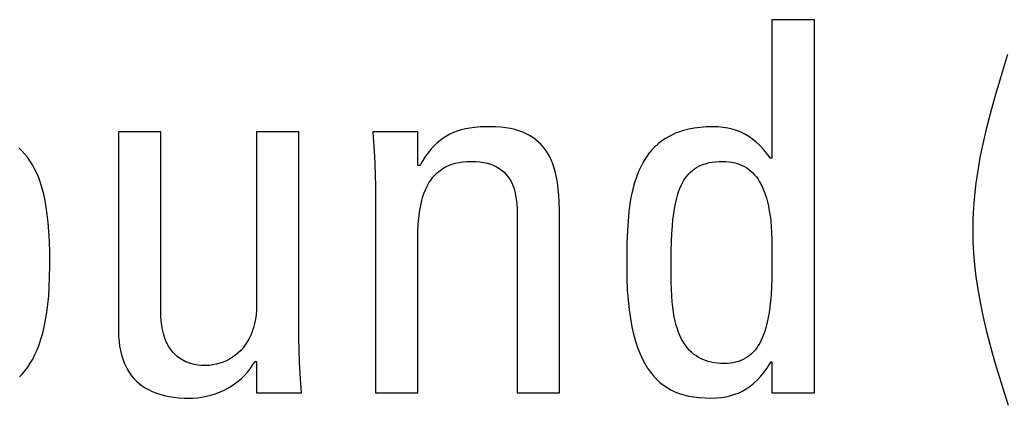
# Model space of a CAD drawing. Header units: millimetres. Extents: x -2579 to 1363, y -329 to 2298.
# Tile 61 of 256: x -1246.23 to -1241.87, y 1517.87 to 1519.58. Entities that reach past the tile are written whole.
import ezdxf

# ---------------------------------------------------------------- set-up
doc = ezdxf.new("R2010")
doc.units = ezdxf.units.MM
doc.header["$LTSCALE"] = 30.734
doc.layers.get('0').update_dxf_attribs({"linetype": 'CONTINUOUS'})

msp = doc.modelspace()

# ---------------------------------------------------------------- linework, layer by layer
at = {"color": 250, "true_color": 0x1c1c1c}
for p, q in [((-1242.896, 1519.5791), (-1242.896, 1518.9646)), ((-1242.708, 1519.5791), (-1242.896, 1519.5791)), ((-1242.708, 1517.9235), (-1242.708, 1519.5791)), ((-1241.8506, 1519.4242), (-1241.8826, 1519.3219)), ((-1241.8826, 1519.3219), (-1241.9078, 1519.2371)), ((-1241.9078, 1519.2371), (-1241.9286, 1519.162)), ((-1241.9286, 1519.162), (-1241.9462, 1519.0931)), ((-1244.2922, 1519.0845), (-1244.3087, 1519.0782)), ((-1244.2746, 1519.09), (-1244.2922, 1519.0845)), ((-1244.2558, 1519.0946), (-1244.2746, 1519.09)), ((-1244.2356, 1519.0984), (-1244.2558, 1519.0946)), ((-1244.2136, 1519.1013), (-1244.2356, 1519.0984)), ((-1244.1896, 1519.1033), (-1244.2136, 1519.1013)), ((-1244.1631, 1519.1043), (-1244.1896, 1519.1033)), ((-1244.148, 1519.1045), (-1244.1631, 1519.1043)), ((-1244.1224, 1519.1039), (-1244.148, 1519.1045)), ((-1244.0986, 1519.1023), (-1244.1224, 1519.1039)), ((-1244.0764, 1519.0997), (-1244.0986, 1519.1023)), ((-1244.0557, 1519.0961), (-1244.0764, 1519.0997)), ((-1244.0364, 1519.0917), (-1244.0557, 1519.0961)), ((-1244.0184, 1519.0864), (-1244.0364, 1519.0917)), ((-1244.0015, 1519.0803), (-1244.0184, 1519.0864)), ((-1243.2885, 1519.0876), (-1243.3101, 1519.0805)), ((-1243.2654, 1519.0935), (-1243.2885, 1519.0876)), ((-1243.2409, 1519.0982), (-1243.2654, 1519.0935)), ((-1243.2148, 1519.1016), (-1243.2409, 1519.0982)), ((-1243.1871, 1519.1038), (-1243.2148, 1519.1016)), ((-1243.1574, 1519.1045), (-1243.1871, 1519.1038)), ((-1243.1345, 1519.1038), (-1243.1574, 1519.1045)), ((-1243.1126, 1519.1016), (-1243.1345, 1519.1038)), ((-1243.0918, 1519.0981), (-1243.1126, 1519.1016)), ((-1243.0718, 1519.0933), (-1243.0918, 1519.0981)), ((-1243.0526, 1519.0871), (-1243.0718, 1519.0933)), ((-1243.0341, 1519.0795), (-1243.0526, 1519.0871)), ((-1241.9462, 1519.0931), (-1241.961, 1519.0287)), ((-1245.7943, 1519.0815), (-1245.7943, 1518.1987)), ((-1245.6063, 1519.0815), (-1245.7943, 1519.0815)), ((-1245.6063, 1518.279), (-1245.6063, 1519.0815)), ((-1245.1821, 1519.0815), (-1245.1821, 1518.3134)), ((-1244.994, 1519.0815), (-1245.1821, 1519.0815)), ((-1244.994, 1518.1643), (-1244.994, 1519.0815)), ((-1244.6662, 1519.0815), (-1244.6643, 1519.0581)), ((-1244.4667, 1519.0815), (-1244.6662, 1519.0815)), ((-1244.6643, 1519.0581), (-1244.66, 1518.9979)), ((-1244.4667, 1518.9325), (-1244.4667, 1519.0815)), ((-1244.3677, 1519.0435), (-1244.3811, 1519.0322)), ((-1244.3538, 1519.0537), (-1244.3677, 1519.0435)), ((-1244.3394, 1519.0629), (-1244.3538, 1519.0537)), ((-1244.3244, 1519.071), (-1244.3394, 1519.0629)), ((-1244.3087, 1519.0782), (-1244.3244, 1519.071)), ((-1243.9858, 1519.0733), (-1244.0015, 1519.0803)), ((-1243.9711, 1519.0656), (-1243.9858, 1519.0733)), ((-1243.9641, 1519.0614), (-1243.9711, 1519.0656)), ((-1243.9573, 1519.0571), (-1243.9641, 1519.0614)), ((-1243.9444, 1519.0478), (-1243.9573, 1519.0571)), ((-1243.9324, 1519.0376), (-1243.9444, 1519.0478)), ((-1243.3846, 1519.0413), (-1243.4006, 1519.0287)), ((-1243.3677, 1519.0527), (-1243.3846, 1519.0413)), ((-1243.3497, 1519.0631), (-1243.3677, 1519.0527)), ((-1243.3305, 1519.0724), (-1243.3497, 1519.0631)), ((-1243.3205, 1519.0766), (-1243.3305, 1519.0724)), ((-1243.3101, 1519.0805), (-1243.3205, 1519.0766)), ((-1243.0162, 1519.0707), (-1243.0341, 1519.0795)), ((-1242.9989, 1519.0604), (-1243.0162, 1519.0707)), ((-1242.9821, 1519.0487), (-1242.9989, 1519.0604)), ((-1242.9656, 1519.0354), (-1242.9821, 1519.0487)), ((-1246.2235, 1518.9976), (-1246.2371, 1519.0107)), ((-1246.2107, 1518.9837), (-1246.2235, 1518.9976)), ((-1244.66, 1518.9979), (-1244.657, 1518.9423)), ((-1244.4071, 1519.0057), (-1244.4198, 1518.9903)), ((-1244.3942, 1519.0197), (-1244.4071, 1519.0057)), ((-1244.3811, 1519.0322), (-1244.3942, 1519.0197)), ((-1243.9212, 1519.0267), (-1243.9324, 1519.0376)), ((-1243.9107, 1519.0148), (-1243.9212, 1519.0267)), ((-1243.9009, 1519.002), (-1243.9107, 1519.0148)), ((-1243.8918, 1518.9882), (-1243.9009, 1519.002)), ((-1243.4297, 1519.0001), (-1243.4429, 1518.984)), ((-1243.4156, 1519.015), (-1243.4297, 1519.0001)), ((-1243.4006, 1519.0287), (-1243.4156, 1519.015)), ((-1242.9496, 1519.0205), (-1242.9656, 1519.0354)), ((-1242.9338, 1519.0038), (-1242.9496, 1519.0205)), ((-1242.9182, 1518.9851), (-1242.9338, 1519.0038)), ((-1241.961, 1519.0287), (-1241.9733, 1518.9678)), ((-1246.1986, 1518.9687), (-1246.2107, 1518.9837)), ((-1246.1872, 1518.9527), (-1246.1986, 1518.9687)), ((-1246.1765, 1518.9357), (-1246.1872, 1518.9527)), ((-1244.4449, 1518.9539), (-1244.4575, 1518.9325)), ((-1244.4323, 1518.9731), (-1244.4449, 1518.9539)), ((-1244.4198, 1518.9903), (-1244.4323, 1518.9731)), ((-1243.8834, 1518.9733), (-1243.8918, 1518.9882)), ((-1243.8756, 1518.9573), (-1243.8834, 1518.9733)), ((-1243.8685, 1518.9399), (-1243.8756, 1518.9573)), ((-1243.4554, 1518.9665), (-1243.467, 1518.9476)), ((-1243.4429, 1518.984), (-1243.4554, 1518.9665)), ((-1242.9029, 1518.9646), (-1242.9182, 1518.9851)), ((-1242.896, 1518.9646), (-1242.9029, 1518.9646)), ((-1241.9733, 1518.9678), (-1241.9835, 1518.9095)), ((-1246.1665, 1518.9175), (-1246.1765, 1518.9357)), ((-1246.1571, 1518.898), (-1246.1665, 1518.9175)), ((-1244.657, 1518.9423), (-1244.6553, 1518.8901)), ((-1244.4575, 1518.9325), (-1244.4667, 1518.9325)), ((-1244.3794, 1518.9011), (-1244.3683, 1518.9102)), ((-1244.3683, 1518.9102), (-1244.3565, 1518.9184)), ((-1244.3565, 1518.9184), (-1244.344, 1518.9257)), ((-1244.344, 1518.9257), (-1244.3306, 1518.9321)), ((-1244.3306, 1518.9321), (-1244.3164, 1518.9376)), ((-1244.3164, 1518.9376), (-1244.309, 1518.94)), ((-1244.309, 1518.94), (-1244.3013, 1518.9422)), ((-1244.3013, 1518.9422), (-1244.2853, 1518.9459)), ((-1244.2853, 1518.9459), (-1244.2682, 1518.9486)), ((-1244.2682, 1518.9486), (-1244.2499, 1518.9502)), ((-1244.2499, 1518.9502), (-1244.2305, 1518.9508)), ((-1244.2305, 1518.9508), (-1244.2104, 1518.9502)), ((-1244.2104, 1518.9502), (-1244.1918, 1518.9486)), ((-1244.1918, 1518.9486), (-1244.1745, 1518.946)), ((-1244.1745, 1518.946), (-1244.1586, 1518.9424)), ((-1244.1586, 1518.9424), (-1244.1438, 1518.938)), ((-1244.1438, 1518.938), (-1244.1302, 1518.9327)), ((-1244.1302, 1518.9327), (-1244.1237, 1518.9298)), ((-1244.1237, 1518.9298), (-1244.1175, 1518.9266)), ((-1244.1175, 1518.9266), (-1244.1059, 1518.9197)), ((-1244.1059, 1518.9197), (-1244.0951, 1518.9121)), ((-1244.0951, 1518.9121), (-1244.0852, 1518.9036)), ((-1243.8621, 1518.9211), (-1243.8685, 1518.9399)), ((-1243.8563, 1518.9008), (-1243.8621, 1518.9211)), ((-1243.4779, 1518.9271), (-1243.4879, 1518.905)), ((-1243.467, 1518.9476), (-1243.4779, 1518.9271)), ((-1243.2572, 1518.9035), (-1243.2487, 1518.9108)), ((-1243.2487, 1518.9108), (-1243.2398, 1518.9175)), ((-1243.2398, 1518.9175), (-1243.2352, 1518.9206)), ((-1243.2352, 1518.9206), (-1243.2304, 1518.9236)), ((-1243.2304, 1518.9236), (-1243.2205, 1518.9291)), ((-1243.2205, 1518.9291), (-1243.2099, 1518.934)), ((-1243.2099, 1518.934), (-1243.1987, 1518.9382)), ((-1243.1987, 1518.9382), (-1243.1868, 1518.9419)), ((-1243.1868, 1518.9419), (-1243.1741, 1518.945)), ((-1243.1741, 1518.945), (-1243.1606, 1518.9475)), ((-1243.1606, 1518.9475), (-1243.1461, 1518.9493)), ((-1243.1461, 1518.9493), (-1243.1306, 1518.9504)), ((-1243.1306, 1518.9504), (-1243.1139, 1518.9508)), ((-1243.1139, 1518.9508), (-1243.0998, 1518.9504)), ((-1243.0998, 1518.9504), (-1243.0863, 1518.9492)), ((-1243.0863, 1518.9492), (-1243.0735, 1518.9473)), ((-1243.0735, 1518.9473), (-1243.0673, 1518.9461)), ((-1243.0673, 1518.9461), (-1243.0612, 1518.9447)), ((-1243.0612, 1518.9447), (-1243.0496, 1518.9415)), ((-1243.0496, 1518.9415), (-1243.0384, 1518.9375)), ((-1243.0384, 1518.9375), (-1243.0278, 1518.9329)), ((-1243.0278, 1518.9329), (-1243.0176, 1518.9276)), ((-1243.0176, 1518.9276), (-1243.0079, 1518.9217)), ((-1243.0079, 1518.9217), (-1242.9986, 1518.9151)), ((-1242.9986, 1518.9151), (-1242.9897, 1518.9078)), ((-1242.9897, 1518.9078), (-1242.9812, 1518.8998)), ((-1241.9835, 1518.9095), (-1241.9916, 1518.8533)), ((-1246.1484, 1518.8772), (-1246.1571, 1518.898)), ((-1246.1403, 1518.8548), (-1246.1484, 1518.8772)), ((-1244.6553, 1518.8901), (-1244.6547, 1518.8407)), ((-1244.4174, 1518.8549), (-1244.4088, 1518.868)), ((-1244.4088, 1518.868), (-1244.3996, 1518.8801)), ((-1244.3996, 1518.8801), (-1244.3898, 1518.8911)), ((-1244.3898, 1518.8911), (-1244.3794, 1518.9011)), ((-1244.0852, 1518.9036), (-1244.0761, 1518.8943)), ((-1244.0761, 1518.8943), (-1244.0677, 1518.8841)), ((-1244.0677, 1518.8841), (-1244.0601, 1518.873)), ((-1244.0601, 1518.873), (-1244.0532, 1518.8609)), ((-1243.8513, 1518.8787), (-1243.8563, 1518.9008)), ((-1243.8471, 1518.8548), (-1243.8513, 1518.8787)), ((-1243.4971, 1518.8811), (-1243.5056, 1518.8552)), ((-1243.4879, 1518.905), (-1243.4971, 1518.8811)), ((-1243.2931, 1518.8556), (-1243.2867, 1518.8669)), ((-1243.2867, 1518.8669), (-1243.2799, 1518.8772)), ((-1243.2799, 1518.8772), (-1243.2727, 1518.8867)), ((-1243.2727, 1518.8867), (-1243.2651, 1518.8955)), ((-1243.2651, 1518.8955), (-1243.2572, 1518.9035)), ((-1242.9812, 1518.8998), (-1242.973, 1518.8911)), ((-1242.973, 1518.8911), (-1242.9652, 1518.8815)), ((-1242.9652, 1518.8815), (-1242.9577, 1518.8712)), ((-1242.9577, 1518.8712), (-1242.9506, 1518.86)), ((-1246.1329, 1518.8309), (-1246.1403, 1518.8548)), ((-1246.1262, 1518.8051), (-1246.1329, 1518.8309)), ((-1244.6547, 1518.8407), (-1244.6547, 1517.9235)), ((-1244.4395, 1518.8081), (-1244.4327, 1518.825)), ((-1244.4327, 1518.825), (-1244.4254, 1518.8406)), ((-1244.4254, 1518.8406), (-1244.4174, 1518.8549)), ((-1244.0532, 1518.8609), (-1244.0471, 1518.8478)), ((-1244.0471, 1518.8478), (-1244.0416, 1518.8335)), ((-1244.0416, 1518.8335), (-1244.0369, 1518.818)), ((-1243.8436, 1518.8286), (-1243.8471, 1518.8548)), ((-1243.841, 1518.8001), (-1243.8436, 1518.8286)), ((-1243.5131, 1518.8271), (-1243.5199, 1518.7966)), ((-1243.5056, 1518.8552), (-1243.5131, 1518.8271)), ((-1243.3104, 1518.8153), (-1243.305, 1518.8299)), ((-1243.305, 1518.8299), (-1243.2992, 1518.8433)), ((-1243.2992, 1518.8433), (-1243.2931, 1518.8556)), ((-1242.9506, 1518.86), (-1242.9439, 1518.8478)), ((-1242.9439, 1518.8478), (-1242.9375, 1518.8347)), ((-1242.9375, 1518.8347), (-1242.9315, 1518.8206)), ((-1242.9315, 1518.8206), (-1242.9259, 1518.8053)), ((-1241.9916, 1518.8533), (-1241.9978, 1518.7989)), ((-1246.1201, 1518.7772), (-1246.1262, 1518.8051)), ((-1246.1148, 1518.7471), (-1246.1201, 1518.7772)), ((-1244.4509, 1518.7698), (-1244.4455, 1518.7897)), ((-1244.4455, 1518.7897), (-1244.4395, 1518.8081)), ((-1244.0369, 1518.818), (-1244.0331, 1518.8011)), ((-1244.0331, 1518.8011), (-1244.03, 1518.7828)), ((-1244.03, 1518.7828), (-1244.0279, 1518.7628)), ((-1243.8392, 1518.7688), (-1243.841, 1518.8001)), ((-1243.5199, 1518.7966), (-1243.5257, 1518.7634)), ((-1243.3245, 1518.7626), (-1243.3201, 1518.7818)), ((-1243.3201, 1518.7818), (-1243.3155, 1518.7993)), ((-1243.3155, 1518.7993), (-1243.3104, 1518.8153)), ((-1242.9259, 1518.8053), (-1242.9207, 1518.7889)), ((-1242.9207, 1518.7889), (-1242.9159, 1518.7713)), ((-1241.9978, 1518.7989), (-1242.0022, 1518.746)), ((-1246.1102, 1518.7145), (-1246.1148, 1518.7471)), ((-1244.4595, 1518.7247), (-1244.4556, 1518.7481)), ((-1244.4556, 1518.7481), (-1244.4509, 1518.7698)), ((-1244.0279, 1518.7628), (-1244.0267, 1518.7411)), ((-1244.0267, 1518.7411), (-1244.0264, 1518.7261)), ((-1243.8385, 1518.7343), (-1243.8392, 1518.7688)), ((-1243.8384, 1517.9235), (-1243.8385, 1518.7343)), ((-1243.5257, 1518.7634), (-1243.5306, 1518.727)), ((-1243.3319, 1518.7182), (-1243.3284, 1518.7415)), ((-1243.3284, 1518.7415), (-1243.3245, 1518.7626)), ((-1242.9159, 1518.7713), (-1242.9116, 1518.7523)), ((-1242.9116, 1518.7523), (-1242.9078, 1518.7319)), ((-1242.0022, 1518.746), (-1242.0048, 1518.6942)), ((-1246.1064, 1518.6788), (-1246.1102, 1518.7145)), ((-1244.4649, 1518.6713), (-1244.4627, 1518.6991)), ((-1244.4627, 1518.6991), (-1244.4595, 1518.7247)), ((-1244.0264, 1518.7261), (-1244.0264, 1517.9235)), ((-1243.5306, 1518.727), (-1243.5345, 1518.6869)), ((-1243.3377, 1518.6635), (-1243.335, 1518.6923)), ((-1243.335, 1518.6923), (-1243.3319, 1518.7182)), ((-1242.9078, 1518.7319), (-1242.9044, 1518.7099)), ((-1242.9044, 1518.7099), (-1242.9017, 1518.6863)), ((-1242.0048, 1518.6942), (-1242.0056, 1518.6435)), ((-1246.1034, 1518.6395), (-1246.1064, 1518.6788)), ((-1244.4663, 1518.6409), (-1244.4649, 1518.6713)), ((-1243.5345, 1518.6869), (-1243.5374, 1518.6421)), ((-1243.3398, 1518.6311), (-1243.3377, 1518.6635)), ((-1242.9017, 1518.6863), (-1242.8994, 1518.6609)), ((-1242.8994, 1518.6609), (-1242.8977, 1518.6333)), ((-1246.1011, 1518.5957), (-1246.1034, 1518.6395)), ((-1244.4667, 1518.6091), (-1244.4663, 1518.6409)), ((-1244.4667, 1517.9235), (-1244.4667, 1518.6091)), ((-1243.5374, 1518.6421), (-1243.5394, 1518.5913)), ((-1243.3415, 1518.5944), (-1243.3398, 1518.6311)), ((-1242.8977, 1518.6333), (-1242.8966, 1518.603)), ((-1242.8966, 1518.603), (-1242.8961, 1518.569)), ((-1242.0056, 1518.6435), (-1242.0048, 1518.5943)), ((-1246.0997, 1518.5461), (-1246.1011, 1518.5957)), ((-1243.5394, 1518.5913), (-1243.5403, 1518.5309)), ((-1243.3426, 1518.5521), (-1243.3415, 1518.5944)), ((-1242.8961, 1518.569), (-1242.8961, 1518.5253)), ((-1242.0048, 1518.5943), (-1242.0022, 1518.5441)), ((-1246.0992, 1518.4881), (-1246.0997, 1518.5461)), ((-1243.5403, 1518.5309), (-1243.5404, 1518.483)), ((-1243.3432, 1518.5024), (-1243.3426, 1518.5521)), ((-1242.8961, 1518.5253), (-1242.8963, 1518.4716)), ((-1242.0022, 1518.5441), (-1241.9978, 1518.4924)), ((-1246.0998, 1518.4383), (-1246.0992, 1518.4853)), ((-1246.0992, 1518.4853), (-1246.0992, 1518.4881)), ((-1243.5404, 1518.483), (-1243.5397, 1518.4297)), ((-1243.3432, 1518.4534), (-1243.3432, 1518.5024)), ((-1242.8963, 1518.4716), (-1242.8971, 1518.4288)), ((-1241.9978, 1518.4924), (-1241.9916, 1518.4391)), ((-1246.1015, 1518.3946), (-1246.0998, 1518.4383)), ((-1243.5397, 1518.4297), (-1243.5376, 1518.3803)), ((-1243.3428, 1518.4149), (-1243.3432, 1518.4534)), ((-1242.8971, 1518.4288), (-1242.8984, 1518.3921)), ((-1241.9916, 1518.4391), (-1241.9834, 1518.3839)), ((-1246.1042, 1518.3538), (-1246.1015, 1518.3946)), ((-1243.3419, 1518.3824), (-1243.3428, 1518.4149)), ((-1242.8984, 1518.3921), (-1242.9002, 1518.3597)), ((-1241.9834, 1518.3839), (-1241.9731, 1518.3264)), ((-1246.1078, 1518.3158), (-1246.1042, 1518.3538)), ((-1243.5376, 1518.3803), (-1243.5343, 1518.3346)), ((-1243.3405, 1518.3535), (-1243.3419, 1518.3824)), ((-1243.3384, 1518.3274), (-1243.3405, 1518.3535)), ((-1242.9002, 1518.3597), (-1242.9025, 1518.3305)), ((-1246.1124, 1518.2804), (-1246.1078, 1518.3158)), ((-1245.1821, 1518.3134), (-1245.1827, 1518.2913)), ((-1243.5343, 1518.3346), (-1243.5297, 1518.2923)), ((-1243.3359, 1518.3034), (-1243.3384, 1518.3274)), ((-1243.3328, 1518.2813), (-1243.3359, 1518.3034)), ((-1242.9054, 1518.304), (-1242.9087, 1518.2798)), ((-1242.9025, 1518.3305), (-1242.9054, 1518.304)), ((-1241.9731, 1518.3264), (-1241.9606, 1518.2661)), ((-1246.1177, 1518.2475), (-1246.1124, 1518.2804)), ((-1245.6061, 1518.2646), (-1245.6063, 1518.279)), ((-1245.6049, 1518.2433), (-1245.6061, 1518.2646)), ((-1245.1844, 1518.2703), (-1245.1871, 1518.2503)), ((-1245.1827, 1518.2913), (-1245.1844, 1518.2703)), ((-1243.5297, 1518.2923), (-1243.5241, 1518.2533)), ((-1243.5241, 1518.2533), (-1243.5174, 1518.2172)), ((-1243.3292, 1518.2609), (-1243.3328, 1518.2813)), ((-1243.3252, 1518.2419), (-1243.3292, 1518.2609)), ((-1242.9124, 1518.2576), (-1242.9166, 1518.2373)), ((-1242.9087, 1518.2798), (-1242.9124, 1518.2576)), ((-1241.9606, 1518.2661), (-1241.9457, 1518.2022)), ((-1246.1308, 1518.1884), (-1246.1239, 1518.2169)), ((-1246.1239, 1518.2169), (-1246.1177, 1518.2475)), ((-1245.6026, 1518.2233), (-1245.6049, 1518.2433)), ((-1245.5994, 1518.2045), (-1245.6026, 1518.2233)), ((-1245.1955, 1518.2133), (-1245.2011, 1518.1962)), ((-1245.1908, 1518.2314), (-1245.1955, 1518.2133)), ((-1245.1871, 1518.2503), (-1245.1908, 1518.2314)), ((-1243.5174, 1518.2172), (-1243.5099, 1518.184)), ((-1243.3206, 1518.2243), (-1243.3252, 1518.2419)), ((-1243.3157, 1518.2079), (-1243.3206, 1518.2243)), ((-1242.9212, 1518.2186), (-1242.9262, 1518.2013)), ((-1242.9166, 1518.2373), (-1242.9212, 1518.2186)), ((-1246.1383, 1518.162), (-1246.1308, 1518.1884)), ((-1245.7943, 1518.1987), (-1245.7938, 1518.1748)), ((-1245.7938, 1518.1748), (-1245.7922, 1518.1523)), ((-1245.5952, 1518.1869), (-1245.5994, 1518.2045)), ((-1245.5902, 1518.1705), (-1245.5952, 1518.1869)), ((-1245.5844, 1518.1553), (-1245.5902, 1518.1705)), ((-1245.2076, 1518.1801), (-1245.215, 1518.1648)), ((-1245.2011, 1518.1962), (-1245.2076, 1518.1801)), ((-1243.5099, 1518.184), (-1243.5014, 1518.1534)), ((-1243.3103, 1518.1926), (-1243.3157, 1518.2079)), ((-1243.3044, 1518.1784), (-1243.3103, 1518.1926)), ((-1243.2982, 1518.1653), (-1243.3044, 1518.1784)), ((-1242.9373, 1518.1709), (-1242.9434, 1518.1574)), ((-1242.9316, 1518.1855), (-1242.9373, 1518.1709)), ((-1242.9262, 1518.2013), (-1242.9316, 1518.1855)), ((-1241.9457, 1518.2022), (-1241.9279, 1518.1336)), ((-1246.1554, 1518.1145), (-1246.1466, 1518.1374)), ((-1246.1466, 1518.1374), (-1246.1383, 1518.162)), ((-1245.7922, 1518.1523), (-1245.7895, 1518.1311)), ((-1245.7895, 1518.1311), (-1245.7859, 1518.1111)), ((-1245.5779, 1518.1411), (-1245.5844, 1518.1553)), ((-1245.5706, 1518.1281), (-1245.5779, 1518.1411)), ((-1245.5626, 1518.116), (-1245.5706, 1518.1281)), ((-1245.242, 1518.1241), (-1245.2525, 1518.1122)), ((-1245.2322, 1518.1368), (-1245.242, 1518.1241)), ((-1245.2232, 1518.1503), (-1245.2322, 1518.1368)), ((-1245.215, 1518.1648), (-1245.2232, 1518.1503)), ((-1244.9935, 1518.115), (-1244.994, 1518.1643)), ((-1243.5014, 1518.1534), (-1243.4922, 1518.1252)), ((-1243.4922, 1518.1252), (-1243.4822, 1518.0993)), ((-1243.2916, 1518.153), (-1243.2982, 1518.1653)), ((-1243.2845, 1518.1416), (-1243.2916, 1518.153)), ((-1243.2771, 1518.131), (-1243.2845, 1518.1416)), ((-1243.2693, 1518.1212), (-1243.2771, 1518.131)), ((-1242.9637, 1518.1232), (-1242.9711, 1518.1136)), ((-1242.9566, 1518.1336), (-1242.9637, 1518.1232)), ((-1242.9498, 1518.145), (-1242.9566, 1518.1336)), ((-1242.9434, 1518.1574), (-1242.9498, 1518.145)), ((-1241.9279, 1518.1336), (-1241.9067, 1518.0584)), ((-1246.1749, 1518.0736), (-1246.1649, 1518.0933)), ((-1246.1649, 1518.0933), (-1246.1554, 1518.1145)), ((-1245.7859, 1518.1111), (-1245.7814, 1518.0922)), ((-1245.7814, 1518.0922), (-1245.7759, 1518.0744)), ((-1245.5539, 1518.105), (-1245.5626, 1518.116)), ((-1245.5445, 1518.0949), (-1245.5539, 1518.105)), ((-1245.5345, 1518.0857), (-1245.5445, 1518.0949)), ((-1245.5237, 1518.0775), (-1245.5345, 1518.0857)), ((-1245.2886, 1518.082), (-1245.3019, 1518.0737)), ((-1245.2759, 1518.0912), (-1245.2886, 1518.082)), ((-1245.2638, 1518.1013), (-1245.2759, 1518.0912)), ((-1245.2525, 1518.1122), (-1245.2638, 1518.1013)), ((-1244.9918, 1518.0629), (-1244.9935, 1518.115)), ((-1243.4822, 1518.0993), (-1243.4714, 1518.0756)), ((-1243.2611, 1518.1122), (-1243.2693, 1518.1212)), ((-1243.2525, 1518.1038), (-1243.2611, 1518.1122)), ((-1243.2434, 1518.0962), (-1243.2525, 1518.1038)), ((-1243.2339, 1518.0891), (-1243.2434, 1518.0962)), ((-1243.2239, 1518.0827), (-1243.2339, 1518.0891)), ((-1243.2134, 1518.077), (-1243.2239, 1518.0827)), ((-1243.0044, 1518.083), (-1243.0137, 1518.0771)), ((-1242.9955, 1518.0896), (-1243.0044, 1518.083)), ((-1242.987, 1518.0968), (-1242.9955, 1518.0896)), ((-1242.9789, 1518.1048), (-1242.987, 1518.0968)), ((-1242.9711, 1518.1136), (-1242.9789, 1518.1048)), ((-1246.2086, 1518.0226), (-1246.1968, 1518.0383)), ((-1246.1968, 1518.0383), (-1246.1856, 1518.0553)), ((-1246.1856, 1518.0553), (-1246.1749, 1518.0736)), ((-1245.7759, 1518.0744), (-1245.7697, 1518.0577)), ((-1245.7697, 1518.0577), (-1245.7625, 1518.0419)), ((-1245.7625, 1518.0419), (-1245.7546, 1518.0271)), ((-1245.5122, 1518.0701), (-1245.5237, 1518.0775)), ((-1245.5062, 1518.0668), (-1245.5122, 1518.0701)), ((-1245.5, 1518.0637), (-1245.5062, 1518.0668)), ((-1245.487, 1518.0581), (-1245.5, 1518.0637)), ((-1245.4732, 1518.0535), (-1245.487, 1518.0581)), ((-1245.4585, 1518.0499), (-1245.4732, 1518.0535)), ((-1245.443, 1518.0472), (-1245.4585, 1518.0499)), ((-1245.4266, 1518.0455), (-1245.443, 1518.0472)), ((-1245.4091, 1518.045), (-1245.4266, 1518.0455)), ((-1245.407, 1518.045), (-1245.4091, 1518.045)), ((-1245.3915, 1518.0457), (-1245.407, 1518.045)), ((-1245.376, 1518.0476), (-1245.3915, 1518.0457)), ((-1245.3605, 1518.0507), (-1245.376, 1518.0476)), ((-1245.3453, 1518.0549), (-1245.3605, 1518.0507)), ((-1245.3304, 1518.0601), (-1245.3453, 1518.0549)), ((-1245.3159, 1518.0664), (-1245.3304, 1518.0601)), ((-1245.3019, 1518.0737), (-1245.3159, 1518.0664)), ((-1245.2107, 1518.0308), (-1245.1994, 1518.0467)), ((-1245.1994, 1518.0467), (-1245.1889, 1518.0634)), ((-1245.1889, 1518.0634), (-1245.1821, 1518.0634)), ((-1245.1821, 1518.0634), (-1245.1821, 1517.9235)), ((-1244.9888, 1518.0071), (-1244.9918, 1518.0629)), ((-1243.4714, 1518.0756), (-1243.46, 1518.0538)), ((-1243.46, 1518.0538), (-1243.4478, 1518.0339)), ((-1243.2023, 1518.0718), (-1243.2134, 1518.077)), ((-1243.1907, 1518.0673), (-1243.2023, 1518.0718)), ((-1243.1785, 1518.0634), (-1243.1907, 1518.0673)), ((-1243.1656, 1518.0602), (-1243.1785, 1518.0634)), ((-1243.1521, 1518.0576), (-1243.1656, 1518.0602)), ((-1243.1379, 1518.0557), (-1243.1521, 1518.0576)), ((-1243.1229, 1518.0546), (-1243.1379, 1518.0557)), ((-1243.107, 1518.0542), (-1243.1229, 1518.0546)), ((-1243.0932, 1518.0546), (-1243.107, 1518.0542)), ((-1243.08, 1518.0557), (-1243.0932, 1518.0546)), ((-1243.0676, 1518.0576), (-1243.08, 1518.0557)), ((-1243.0557, 1518.0602), (-1243.0676, 1518.0576)), ((-1243.0444, 1518.0634), (-1243.0557, 1518.0602)), ((-1243.0337, 1518.0673), (-1243.0444, 1518.0634)), ((-1243.0235, 1518.0719), (-1243.0337, 1518.0673)), ((-1243.0137, 1518.0771), (-1243.0235, 1518.0719)), ((-1242.9309, 1518.0161), (-1242.9163, 1518.0364)), ((-1242.9163, 1518.0364), (-1242.9017, 1518.0593)), ((-1242.9017, 1518.0593), (-1242.9006, 1518.0611)), ((-1242.9006, 1518.0611), (-1242.896, 1518.0611)), ((-1242.896, 1518.0611), (-1242.896, 1517.9235)), ((-1241.9067, 1518.0584), (-1241.881, 1517.973)), ((-1246.234, 1517.9945), (-1246.221, 1518.008)), ((-1246.221, 1518.008), (-1246.2086, 1518.0226)), ((-1245.7546, 1518.0271), (-1245.7459, 1518.0131)), ((-1245.7459, 1518.0131), (-1245.7363, 1518)), ((-1245.7363, 1518), (-1245.7259, 1517.9877)), ((-1245.2496, 1517.988), (-1245.2359, 1518.0015)), ((-1245.2359, 1518.0015), (-1245.2229, 1518.0157)), ((-1245.2229, 1518.0157), (-1245.2107, 1518.0308)), ((-1244.9845, 1517.9463), (-1244.9888, 1518.0071)), ((-1243.4478, 1518.0339), (-1243.4351, 1518.0157)), ((-1243.4351, 1518.0157), (-1243.4216, 1517.9991)), ((-1243.4216, 1517.9991), (-1243.4076, 1517.9841)), ((-1242.9607, 1517.9817), (-1242.9457, 1517.9979)), ((-1242.9457, 1517.9979), (-1242.9309, 1518.0161)), ((-1245.7259, 1517.9877), (-1245.7147, 1517.9763)), ((-1245.7147, 1517.9763), (-1245.7026, 1517.9656)), ((-1245.7026, 1517.9656), (-1245.6897, 1517.9556)), ((-1245.6897, 1517.9556), (-1245.6759, 1517.9465)), ((-1245.3119, 1517.9432), (-1245.2953, 1517.9531)), ((-1245.2953, 1517.9531), (-1245.2793, 1517.9638)), ((-1245.2793, 1517.9638), (-1245.2641, 1517.9755)), ((-1245.2641, 1517.9755), (-1245.2496, 1517.988)), ((-1243.4076, 1517.9841), (-1243.3928, 1517.9705)), ((-1243.3928, 1517.9705), (-1243.3774, 1517.9582)), ((-1243.3774, 1517.9582), (-1243.3612, 1517.9472)), ((-1243.3612, 1517.9472), (-1243.3441, 1517.9374)), ((-1243.0078, 1517.9432), (-1242.9916, 1517.9545)), ((-1242.9916, 1517.9545), (-1242.976, 1517.9673)), ((-1242.976, 1517.9673), (-1242.9607, 1517.9817)), ((-1241.881, 1517.973), (-1241.8479, 1517.8687)), ((-1245.6759, 1517.9465), (-1245.6611, 1517.9381)), ((-1245.6611, 1517.9381), (-1245.6453, 1517.9305)), ((-1245.6453, 1517.9305), (-1245.6285, 1517.9236)), ((-1245.6285, 1517.9236), (-1245.6106, 1517.9176)), ((-1245.6106, 1517.9176), (-1245.5915, 1517.9124)), ((-1245.5915, 1517.9124), (-1245.5712, 1517.9081)), ((-1245.5712, 1517.9081), (-1245.5497, 1517.9047)), ((-1245.5497, 1517.9047), (-1245.5268, 1517.9023)), ((-1245.4445, 1517.9025), (-1245.4241, 1517.9051)), ((-1245.4241, 1517.9051), (-1245.4042, 1517.9088)), ((-1245.4042, 1517.9088), (-1245.3846, 1517.9137)), ((-1245.3846, 1517.9137), (-1245.3656, 1517.9195)), ((-1245.3656, 1517.9195), (-1245.3471, 1517.9264)), ((-1245.3471, 1517.9264), (-1245.3292, 1517.9343)), ((-1245.3292, 1517.9343), (-1245.3119, 1517.9432)), ((-1245.1821, 1517.9235), (-1244.9826, 1517.9235)), ((-1244.9826, 1517.9235), (-1244.9845, 1517.9463)), ((-1244.6547, 1517.9235), (-1244.4667, 1517.9235)), ((-1244.0264, 1517.9235), (-1243.8384, 1517.9235)), ((-1243.3441, 1517.9374), (-1243.3262, 1517.9288)), ((-1243.3262, 1517.9288), (-1243.3072, 1517.9213)), ((-1243.3072, 1517.9213), (-1243.2872, 1517.915)), ((-1243.2872, 1517.915), (-1243.2658, 1517.9098)), ((-1243.2658, 1517.9098), (-1243.2429, 1517.9057)), ((-1243.2429, 1517.9057), (-1243.2183, 1517.9028)), ((-1243.1427, 1517.9013), (-1243.1202, 1517.9034)), ((-1243.1202, 1517.9034), (-1243.0991, 1517.9068)), ((-1243.0991, 1517.9068), (-1243.0791, 1517.9115)), ((-1243.0791, 1517.9115), (-1243.0601, 1517.9175)), ((-1243.0601, 1517.9175), (-1243.0419, 1517.9247)), ((-1243.0419, 1517.9247), (-1243.0245, 1517.9333)), ((-1243.0245, 1517.9333), (-1243.0078, 1517.9432)), ((-1242.896, 1517.9235), (-1242.708, 1517.9235)), ((-1245.5268, 1517.9023), (-1245.5025, 1517.9009)), ((-1245.5025, 1517.9009), (-1245.4825, 1517.9006)), ((-1245.4825, 1517.9006), (-1245.4653, 1517.901)), ((-1245.4653, 1517.901), (-1245.4445, 1517.9025)), ((-1243.2183, 1517.9028), (-1243.1916, 1517.9011)), ((-1243.1916, 1517.9011), (-1243.1666, 1517.9006)), ((-1243.1666, 1517.9006), (-1243.1427, 1517.9013))]:
    msp.add_line(p, q, dxfattribs=at)

doc.saveas('drawing.dxf')
